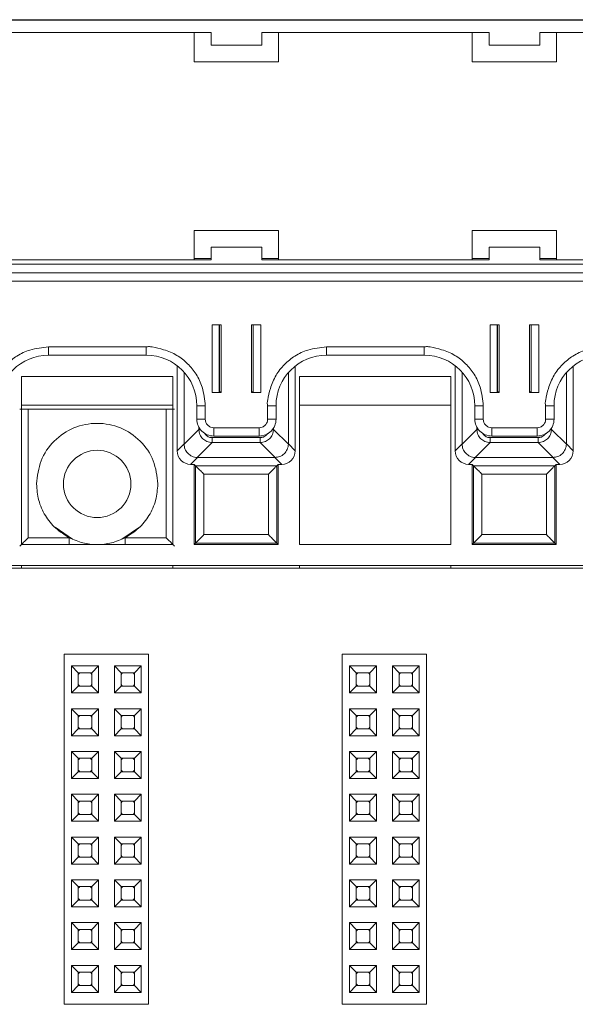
# Model space of a CAD drawing. Header units: millimetres. Extents: x -85 to 520, y 111 to 242.
# Tile 9 of 37: x 23 to 56, y 184 to 242. Entities that reach past the tile are written whole.
import ezdxf

# ---------------------------------------------------------------- set-up
doc = ezdxf.new("R2010")
doc.units = ezdxf.units.MM

msp = doc.modelspace()

# ---------------------------------------------------------------- linework, layer by layer
at = {"color": 7, "linetype": 'Continuous', "lineweight": 15}
for p, q in [((-29.289, 242.017), (135.011, 242.017)), ((27.611, 242.036), (12.111, 242.036)), ((27.611, 242.036), (28.611, 242.036)), ((44.111, 242.036), (28.611, 242.036)), ((44.111, 242.036), (45.111, 242.036)), ((60.611, 242.036), (45.111, 242.036)), ((21.361, 241.267), (34.861, 241.267)), ((33.861, 241.267), (33.861, 239.526)), ((34.861, 240.517), (34.861, 241.267)), ((37.861, 241.267), (51.361, 241.267)), ((37.861, 241.267), (37.861, 240.517)), ((38.861, 239.526), (38.861, 241.267)), ((50.361, 241.267), (50.361, 239.526)), ((51.361, 240.517), (51.361, 241.267)), ((54.361, 241.267), (67.861, 241.267)), ((54.361, 241.267), (54.361, 240.517)), ((55.361, 239.526), (55.361, 241.267)), ((37.861, 240.517), (34.861, 240.517)), ((54.361, 240.517), (51.361, 240.517)), ((33.861, 239.536), (38.861, 239.536)), ((33.861, 239.526), (38.861, 239.526)), ((50.361, 239.536), (55.361, 239.536)), ((50.361, 239.526), (55.361, 239.526)), ((38.861, 229.526), (33.861, 229.526)), ((33.861, 229.526), (33.861, 227.776)), ((38.861, 227.776), (38.861, 229.526)), ((55.361, 229.526), (50.361, 229.526)), ((50.361, 229.526), (50.361, 227.776)), ((55.361, 227.776), (55.361, 229.526)), ((37.861, 228.522), (34.861, 228.522)), ((34.861, 228.522), (34.861, 228.518)), ((34.861, 227.768), (34.861, 228.518)), ((34.861, 228.518), (37.861, 228.518)), ((37.861, 228.518), (37.861, 228.522)), ((37.861, 228.518), (37.861, 227.768)), ((54.361, 228.522), (51.361, 228.522)), ((51.361, 228.522), (51.361, 228.518)), ((51.361, 227.768), (51.361, 228.518)), ((51.361, 228.518), (54.361, 228.518)), ((54.361, 228.518), (54.361, 228.522)), ((54.361, 228.518), (54.361, 227.768)), ((-29.289, 227.518), (135.011, 227.518)), ((34.861, 227.768), (21.361, 227.768)), ((33.861, 227.776), (22.361, 227.776)), ((33.861, 227.848), (34.861, 227.848)), ((37.861, 227.848), (38.861, 227.848)), ((51.361, 227.768), (37.861, 227.768)), ((50.361, 227.776), (38.861, 227.776)), ((50.361, 227.848), (51.361, 227.848)), ((54.361, 227.848), (55.361, 227.848)), ((67.861, 227.768), (54.361, 227.768)), ((66.861, 227.776), (55.361, 227.776)), ((-29.289, 227.013), (135.011, 227.013)), ((135.011, 227.011), (-29.289, 227.011)), ((-29.289, 226.506), (135.011, 226.506)), ((35.461, 223.906), (34.911, 223.906)), ((34.911, 223.906), (34.911, 219.907)), ((35.332, 219.917), (35.332, 223.906)), ((35.461, 219.907), (35.461, 223.906)), ((37.261, 223.906), (37.261, 219.907)), ((37.811, 223.906), (37.261, 223.906)), ((37.361, 223.906), (37.361, 219.917)), ((37.811, 219.907), (37.811, 223.906)), ((51.961, 223.906), (51.411, 223.906)), ((51.411, 223.906), (51.411, 219.907)), ((51.832, 219.917), (51.832, 223.906)), ((51.961, 219.907), (51.961, 223.906)), ((53.761, 223.906), (53.761, 219.907)), ((54.311, 223.906), (53.761, 223.906)), ((53.861, 223.906), (53.861, 219.917)), ((54.311, 219.907), (54.311, 223.906)), ((31.011, 222.606), (25.211, 222.606)), ((25.211, 222.111), (25.211, 222.606)), ((31.011, 222.111), (31.011, 222.606)), ((47.511, 222.606), (41.711, 222.606)), ((41.711, 222.111), (41.711, 222.606)), ((47.511, 222.111), (47.511, 222.606)), ((25.211, 222.111), (31.011, 222.111)), ((41.711, 222.111), (47.511, 222.111)), ((32.842, 221.487), (32.842, 216.431)), ((33.251, 216.84), (33.251, 221.107)), ((39.442, 221.074), (39.442, 216.84)), ((39.851, 216.431), (39.851, 221.465)), ((49.342, 221.487), (49.342, 216.431)), ((49.751, 216.84), (49.751, 221.107)), ((55.942, 221.074), (55.942, 216.84)), ((56.351, 216.431), (56.351, 221.465)), ((23.596, 220.839), (23.596, 210.866)), ((32.596, 220.839), (23.596, 220.839)), ((32.596, 210.866), (32.596, 220.839)), ((40.096, 220.839), (40.096, 210.866)), ((49.096, 220.839), (40.096, 220.839)), ((49.096, 210.866), (49.096, 220.839)), ((34.911, 219.907), (35.461, 219.907)), ((35.332, 219.935), (35.361, 219.935)), ((35.461, 219.918), (35.332, 219.918)), ((37.361, 219.918), (37.261, 219.918)), ((37.261, 219.907), (37.811, 219.907)), ((51.411, 219.907), (51.961, 219.907)), ((51.832, 219.935), (51.861, 219.935)), ((51.961, 219.918), (51.832, 219.918)), ((53.861, 219.918), (53.761, 219.918)), ((53.761, 219.907), (54.311, 219.907)), ((23.596, 219.142), (32.596, 219.142)), ((23.999, 211.268), (23.999, 218.909)), ((23.999, 218.909), (32.194, 218.909)), ((32.194, 211.268), (32.194, 218.909)), ((34.011, 219.111), (34.011, 218.311)), ((34.511, 218.307), (34.511, 219.107)), ((38.211, 219.107), (38.211, 218.307)), ((38.711, 218.311), (38.711, 219.111)), ((40.096, 219.142), (49.096, 219.142)), ((50.511, 219.111), (50.511, 218.311)), ((51.011, 218.307), (51.011, 219.107)), ((54.711, 219.107), (54.711, 218.307)), ((55.211, 218.311), (55.211, 219.111)), ((34.132, 217.707), (33.251, 216.826)), ((37.711, 217.807), (35.011, 217.807)), ((35.011, 217.311), (35.011, 217.807)), ((37.711, 217.311), (37.711, 217.807)), ((39.442, 216.826), (38.561, 217.707)), ((50.632, 217.707), (49.751, 216.826)), ((54.211, 217.807), (51.511, 217.807)), ((51.511, 217.311), (51.511, 217.807)), ((54.211, 217.311), (54.211, 217.807)), ((55.942, 216.826), (55.061, 217.707)), ((34.918, 217.216), (37.774, 217.216)), ((34.918, 217.216), (34.918, 216.921)), ((35.011, 217.311), (37.711, 217.311)), ((37.774, 217.216), (37.774, 216.921)), ((51.418, 217.216), (54.274, 217.216)), ((51.418, 217.216), (51.418, 216.921)), ((51.511, 217.311), (54.211, 217.311)), ((54.274, 217.216), (54.274, 216.921)), ((32.842, 216.431), (33.251, 216.84)), ((33.251, 216.826), (33.251, 216.84)), ((34.037, 216.04), (34.918, 216.921)), ((34.918, 216.921), (37.774, 216.921)), ((37.774, 216.921), (38.656, 216.04)), ((39.442, 216.84), (39.442, 216.826)), ((39.442, 216.84), (39.851, 216.431)), ((49.342, 216.431), (49.751, 216.84)), ((49.751, 216.826), (49.751, 216.84)), ((50.537, 216.04), (51.418, 216.921)), ((51.418, 216.921), (54.274, 216.921)), ((54.274, 216.921), (55.156, 216.04)), ((55.942, 216.84), (55.942, 216.826)), ((55.942, 216.84), (56.351, 216.431)), ((34.051, 216.04), (33.642, 215.631)), ((34.051, 216.04), (34.037, 216.04)), ((38.642, 216.04), (34.051, 216.04)), ((38.656, 216.04), (38.642, 216.04)), ((38.642, 216.04), (39.051, 215.631)), ((50.551, 216.04), (50.142, 215.631)), ((50.551, 216.04), (50.537, 216.04)), ((55.142, 216.04), (50.551, 216.04)), ((55.156, 216.04), (55.142, 216.04)), ((55.142, 216.04), (55.551, 215.631)), ((33.642, 215.631), (33.846, 215.631)), ((33.846, 215.631), (33.935, 215.542)), ((33.846, 215.631), (33.846, 210.866)), ((33.935, 215.542), (38.757, 215.542)), ((33.935, 215.542), (33.935, 210.955)), ((38.757, 215.542), (38.846, 215.631)), ((38.757, 210.955), (38.757, 215.542)), ((38.846, 215.631), (39.051, 215.631)), ((38.846, 210.866), (38.846, 215.631)), ((50.142, 215.631), (50.346, 215.631)), ((50.346, 215.631), (50.435, 215.542)), ((50.346, 215.631), (50.346, 210.866)), ((50.435, 215.542), (55.257, 215.542)), ((50.435, 215.542), (50.435, 210.955)), ((55.257, 215.542), (55.346, 215.631)), ((55.257, 210.955), (55.257, 215.542)), ((55.346, 215.631), (55.551, 215.631)), ((55.346, 210.866), (55.346, 215.631)), ((38.257, 215.042), (34.435, 215.042)), ((34.435, 215.042), (34.435, 211.455)), ((38.257, 211.455), (38.257, 215.042)), ((54.757, 215.042), (50.935, 215.042)), ((50.935, 215.042), (50.935, 211.455)), ((54.757, 211.455), (54.757, 215.042)), ((25.593, 211.892), (26.634, 211.196)), ((29.559, 211.196), (30.6, 211.892)), ((26.443, 211.268), (23.999, 211.268)), ((32.194, 211.268), (29.75, 211.268)), ((34.435, 211.455), (38.257, 211.455)), ((50.935, 211.455), (54.757, 211.455)), ((23.596, 210.866), (32.596, 210.866)), ((33.846, 210.866), (33.935, 210.955)), ((33.846, 210.866), (38.846, 210.866)), ((33.935, 210.955), (38.757, 210.955)), ((38.846, 210.866), (38.757, 210.955)), ((40.096, 210.866), (49.096, 210.866)), ((50.346, 210.866), (50.435, 210.955)), ((50.346, 210.866), (55.346, 210.866)), ((50.435, 210.955), (55.257, 210.955)), ((55.346, 210.866), (55.257, 210.955)), ((484.628, 209.466), (-82.554, 209.466)), ((135.346, 209.616), (-29.654, 209.616)), ((23.596, 209.466), (23.596, 209.616)), ((32.596, 209.616), (32.596, 209.466)), ((40.096, 209.466), (40.096, 209.616)), ((49.096, 209.466), (49.096, 209.616)), ((26.146, 183.566), (26.146, 204.366)), ((26.146, 204.366), (31.146, 204.366)), ((31.146, 183.566), (31.146, 204.366)), ((42.646, 183.566), (42.646, 204.366)), ((42.646, 204.366), (47.646, 204.366)), ((47.646, 183.566), (47.646, 204.366)), ((26.576, 203.656), (28.176, 203.656)), ((26.576, 203.656), (26.976, 203.256)), ((26.576, 202.056), (26.576, 203.656)), ((27.776, 203.256), (28.176, 203.656)), ((28.176, 203.656), (28.176, 202.056)), ((29.116, 203.656), (30.716, 203.656)), ((29.116, 202.056), (29.116, 203.656)), ((29.116, 203.656), (29.516, 203.256)), ((30.316, 203.256), (30.716, 203.656)), ((30.716, 203.656), (30.716, 202.056)), ((43.076, 203.656), (44.676, 203.656)), ((43.076, 202.056), (43.076, 203.656)), ((43.076, 203.656), (43.476, 203.256)), ((44.276, 203.256), (44.676, 203.656)), ((44.676, 203.656), (44.676, 202.056)), ((45.616, 203.656), (47.216, 203.656)), ((45.616, 202.056), (45.616, 203.656)), ((45.616, 203.656), (46.016, 203.256)), ((46.816, 203.256), (47.216, 203.656)), ((47.216, 203.656), (47.216, 202.056)), ((26.976, 203.256), (27.776, 203.256)), ((26.976, 202.456), (26.976, 203.256)), ((27.776, 203.256), (27.776, 202.456)), ((29.516, 203.256), (30.316, 203.256)), ((29.516, 202.456), (29.516, 203.256)), ((30.316, 203.256), (30.316, 202.456)), ((43.476, 202.456), (43.476, 203.256)), ((43.476, 203.256), (44.276, 203.256)), ((44.276, 203.256), (44.276, 202.456)), ((46.016, 203.256), (46.816, 203.256)), ((46.016, 202.456), (46.016, 203.256)), ((46.816, 203.256), (46.816, 202.456)), ((26.576, 202.056), (26.976, 202.456)), ((27.776, 202.456), (26.976, 202.456)), ((28.176, 202.056), (27.776, 202.456)), ((29.116, 202.056), (29.516, 202.456)), ((30.316, 202.456), (29.516, 202.456)), ((30.716, 202.056), (30.316, 202.456)), ((43.076, 202.056), (43.476, 202.456)), ((44.276, 202.456), (43.476, 202.456)), ((44.676, 202.056), (44.276, 202.456)), ((45.616, 202.056), (46.016, 202.456)), ((46.816, 202.456), (46.016, 202.456)), ((47.216, 202.056), (46.816, 202.456)), ((28.176, 202.056), (26.576, 202.056)), ((30.716, 202.056), (29.116, 202.056)), ((44.676, 202.056), (43.076, 202.056)), ((47.216, 202.056), (45.616, 202.056)), ((26.576, 201.116), (28.176, 201.116)), ((26.576, 199.516), (26.576, 201.116)), ((26.576, 201.116), (26.976, 200.716)), ((26.976, 199.916), (26.976, 200.716)), ((26.976, 200.716), (27.776, 200.716)), ((27.776, 200.716), (28.176, 201.116)), ((27.776, 200.716), (27.776, 199.916)), ((28.176, 201.116), (28.176, 199.516)), ((29.116, 201.116), (30.716, 201.116)), ((29.116, 199.516), (29.116, 201.116)), ((29.116, 201.116), (29.516, 200.716)), ((29.516, 199.916), (29.516, 200.716)), ((29.516, 200.716), (30.316, 200.716)), ((30.316, 200.716), (30.716, 201.116)), ((30.316, 200.716), (30.316, 199.916)), ((30.716, 201.116), (30.716, 199.516)), ((43.076, 201.116), (44.676, 201.116)), ((43.076, 201.116), (43.476, 200.716)), ((43.076, 199.516), (43.076, 201.116)), ((43.476, 200.716), (44.276, 200.716)), ((43.476, 199.916), (43.476, 200.716)), ((44.276, 200.716), (44.676, 201.116)), ((44.276, 200.716), (44.276, 199.916)), ((44.676, 201.116), (44.676, 199.516)), ((45.616, 201.116), (47.216, 201.116)), ((45.616, 199.516), (45.616, 201.116)), ((45.616, 201.116), (46.016, 200.716)), ((46.016, 199.916), (46.016, 200.716)), ((46.016, 200.716), (46.816, 200.716)), ((46.816, 200.716), (47.216, 201.116)), ((46.816, 200.716), (46.816, 199.916)), ((47.216, 201.116), (47.216, 199.516)), ((26.576, 199.516), (26.976, 199.916)), ((28.176, 199.516), (26.576, 199.516)), ((27.776, 199.916), (26.976, 199.916)), ((28.176, 199.516), (27.776, 199.916)), ((29.116, 199.516), (29.516, 199.916)), ((30.716, 199.516), (29.116, 199.516)), ((30.316, 199.916), (29.516, 199.916)), ((30.716, 199.516), (30.316, 199.916)), ((43.076, 199.516), (43.476, 199.916)), ((44.676, 199.516), (43.076, 199.516)), ((44.276, 199.916), (43.476, 199.916)), ((44.676, 199.516), (44.276, 199.916)), ((45.616, 199.516), (46.016, 199.916)), ((47.216, 199.516), (45.616, 199.516)), ((46.816, 199.916), (46.016, 199.916)), ((47.216, 199.516), (46.816, 199.916)), ((26.576, 198.576), (28.176, 198.576)), ((26.576, 196.976), (26.576, 198.576)), ((26.576, 198.576), (26.976, 198.176)), ((27.776, 198.176), (28.176, 198.576)), ((28.176, 198.576), (28.176, 196.976)), ((29.116, 198.576), (30.716, 198.576)), ((29.116, 196.976), (29.116, 198.576)), ((29.116, 198.576), (29.516, 198.176)), ((30.316, 198.176), (30.716, 198.576)), ((30.716, 198.576), (30.716, 196.976)), ((43.076, 196.976), (43.076, 198.576)), ((43.076, 198.576), (43.476, 198.176)), ((43.076, 198.576), (44.676, 198.576)), ((44.276, 198.176), (44.676, 198.576)), ((44.676, 198.576), (44.676, 196.976)), ((45.616, 198.576), (47.216, 198.576)), ((45.616, 196.976), (45.616, 198.576)), ((45.616, 198.576), (46.016, 198.176)), ((46.816, 198.176), (47.216, 198.576)), ((47.216, 198.576), (47.216, 196.976)), ((26.976, 197.376), (26.976, 198.176)), ((26.976, 198.176), (27.776, 198.176)), ((27.776, 198.176), (27.776, 197.376)), ((29.516, 198.176), (30.316, 198.176)), ((29.516, 197.376), (29.516, 198.176)), ((30.316, 198.176), (30.316, 197.376)), ((43.476, 197.376), (43.476, 198.176)), ((43.476, 198.176), (44.276, 198.176)), ((44.276, 198.176), (44.276, 197.376)), ((46.016, 197.376), (46.016, 198.176)), ((46.016, 198.176), (46.816, 198.176)), ((46.816, 198.176), (46.816, 197.376)), ((26.576, 196.976), (26.976, 197.376)), ((27.776, 197.376), (26.976, 197.376)), ((28.176, 196.976), (27.776, 197.376)), ((29.116, 196.976), (29.516, 197.376)), ((30.316, 197.376), (29.516, 197.376)), ((30.716, 196.976), (30.316, 197.376)), ((43.076, 196.976), (43.476, 197.376)), ((44.276, 197.376), (43.476, 197.376)), ((44.676, 196.976), (44.276, 197.376)), ((45.616, 196.976), (46.016, 197.376)), ((46.816, 197.376), (46.016, 197.376)), ((47.216, 196.976), (46.816, 197.376)), ((28.176, 196.976), (26.576, 196.976)), ((30.716, 196.976), (29.116, 196.976)), ((44.676, 196.976), (43.076, 196.976)), ((47.216, 196.976), (45.616, 196.976)), ((26.576, 196.036), (28.176, 196.036)), ((26.576, 194.436), (26.576, 196.036)), ((26.576, 196.036), (26.976, 195.636)), ((27.776, 195.636), (28.176, 196.036)), ((28.176, 196.036), (28.176, 194.436)), ((29.116, 196.036), (30.716, 196.036)), ((29.116, 194.436), (29.116, 196.036)), ((29.116, 196.036), (29.516, 195.636)), ((30.316, 195.636), (30.716, 196.036)), ((30.716, 196.036), (30.716, 194.436)), ((43.076, 194.436), (43.076, 196.036)), ((43.076, 196.036), (43.476, 195.636)), ((43.076, 196.036), (44.676, 196.036)), ((44.276, 195.636), (44.676, 196.036)), ((44.676, 196.036), (44.676, 194.436)), ((45.616, 196.036), (47.216, 196.036)), ((45.616, 194.436), (45.616, 196.036)), ((45.616, 196.036), (46.016, 195.636)), ((46.816, 195.636), (47.216, 196.036)), ((47.216, 196.036), (47.216, 194.436)), ((26.976, 195.636), (27.776, 195.636)), ((26.976, 194.836), (26.976, 195.636)), ((27.776, 195.636), (27.776, 194.836)), ((29.516, 195.636), (30.316, 195.636)), ((29.516, 194.836), (29.516, 195.636)), ((30.316, 195.636), (30.316, 194.836)), ((43.476, 194.836), (43.476, 195.636)), ((43.476, 195.636), (44.276, 195.636)), ((44.276, 195.636), (44.276, 194.836)), ((46.016, 195.636), (46.816, 195.636)), ((46.016, 194.836), (46.016, 195.636)), ((46.816, 195.636), (46.816, 194.836)), ((26.576, 194.436), (26.976, 194.836)), ((27.776, 194.836), (26.976, 194.836)), ((28.176, 194.436), (27.776, 194.836)), ((29.116, 194.436), (29.516, 194.836)), ((30.316, 194.836), (29.516, 194.836)), ((30.716, 194.436), (30.316, 194.836)), ((43.076, 194.436), (43.476, 194.836)), ((44.276, 194.836), (43.476, 194.836)), ((44.676, 194.436), (44.276, 194.836)), ((45.616, 194.436), (46.016, 194.836)), ((46.816, 194.836), (46.016, 194.836)), ((47.216, 194.436), (46.816, 194.836)), ((28.176, 194.436), (26.576, 194.436)), ((30.716, 194.436), (29.116, 194.436)), ((44.676, 194.436), (43.076, 194.436)), ((47.216, 194.436), (45.616, 194.436)), ((26.576, 193.496), (28.176, 193.496)), ((26.576, 191.896), (26.576, 193.496)), ((26.576, 193.496), (26.976, 193.096)), ((26.976, 192.296), (26.976, 193.096)), ((26.976, 193.096), (27.776, 193.096)), ((27.776, 193.096), (28.176, 193.496)), ((27.776, 193.096), (27.776, 192.296)), ((28.176, 193.496), (28.176, 191.896)), ((29.116, 191.896), (29.116, 193.496)), ((29.116, 193.496), (29.516, 193.096)), ((29.116, 193.496), (30.716, 193.496)), ((29.516, 192.296), (29.516, 193.096)), ((29.516, 193.096), (30.316, 193.096)), ((30.316, 193.096), (30.716, 193.496)), ((30.316, 193.096), (30.316, 192.296)), ((30.716, 193.496), (30.716, 191.896)), ((43.076, 193.496), (44.676, 193.496)), ((43.076, 191.896), (43.076, 193.496)), ((43.076, 193.496), (43.476, 193.096)), ((43.476, 192.296), (43.476, 193.096)), ((43.476, 193.096), (44.276, 193.096)), ((44.276, 193.096), (44.676, 193.496)), ((44.276, 193.096), (44.276, 192.296)), ((44.676, 193.496), (44.676, 191.896)), ((45.616, 191.896), (45.616, 193.496)), ((45.616, 193.496), (46.016, 193.096)), ((45.616, 193.496), (47.216, 193.496)), ((46.016, 192.296), (46.016, 193.096)), ((46.016, 193.096), (46.816, 193.096)), ((46.816, 193.096), (47.216, 193.496)), ((46.816, 193.096), (46.816, 192.296)), ((47.216, 193.496), (47.216, 191.896)), ((26.576, 191.896), (26.976, 192.296)), ((28.176, 191.896), (26.576, 191.896)), ((27.776, 192.296), (26.976, 192.296)), ((28.176, 191.896), (27.776, 192.296)), ((29.116, 191.896), (29.516, 192.296)), ((30.716, 191.896), (29.116, 191.896)), ((30.316, 192.296), (29.516, 192.296)), ((30.716, 191.896), (30.316, 192.296)), ((43.076, 191.896), (43.476, 192.296)), ((44.676, 191.896), (43.076, 191.896)), ((44.276, 192.296), (43.476, 192.296)), ((44.676, 191.896), (44.276, 192.296)), ((45.616, 191.896), (46.016, 192.296)), ((47.216, 191.896), (45.616, 191.896)), ((46.816, 192.296), (46.016, 192.296)), ((47.216, 191.896), (46.816, 192.296)), ((26.576, 190.956), (28.176, 190.956)), ((26.576, 189.356), (26.576, 190.956)), ((26.576, 190.956), (26.976, 190.556)), ((27.776, 190.556), (28.176, 190.956)), ((28.176, 190.956), (28.176, 189.356)), ((29.116, 190.956), (30.716, 190.956)), ((29.116, 189.356), (29.116, 190.956)), ((29.116, 190.956), (29.516, 190.556)), ((30.316, 190.556), (30.716, 190.956)), ((30.716, 190.956), (30.716, 189.356)), ((43.076, 190.956), (44.676, 190.956)), ((43.076, 189.356), (43.076, 190.956)), ((43.076, 190.956), (43.476, 190.556)), ((44.276, 190.556), (44.676, 190.956)), ((44.676, 190.956), (44.676, 189.356)), ((45.616, 190.956), (47.216, 190.956)), ((45.616, 189.356), (45.616, 190.956)), ((45.616, 190.956), (46.016, 190.556)), ((46.816, 190.556), (47.216, 190.956)), ((47.216, 190.956), (47.216, 189.356)), ((26.976, 190.556), (27.776, 190.556)), ((26.976, 189.756), (26.976, 190.556)), ((27.776, 190.556), (27.776, 189.756)), ((29.516, 189.756), (29.516, 190.556)), ((29.516, 190.556), (30.316, 190.556)), ((30.316, 190.556), (30.316, 189.756)), ((43.476, 189.756), (43.476, 190.556)), ((43.476, 190.556), (44.276, 190.556)), ((44.276, 190.556), (44.276, 189.756)), ((46.016, 190.556), (46.816, 190.556)), ((46.016, 189.756), (46.016, 190.556)), ((46.816, 190.556), (46.816, 189.756)), ((26.576, 189.356), (26.976, 189.756)), ((27.776, 189.756), (26.976, 189.756)), ((28.176, 189.356), (27.776, 189.756)), ((29.116, 189.356), (29.516, 189.756)), ((30.316, 189.756), (29.516, 189.756)), ((30.716, 189.356), (30.316, 189.756)), ((43.076, 189.356), (43.476, 189.756)), ((44.276, 189.756), (43.476, 189.756)), ((44.676, 189.356), (44.276, 189.756)), ((45.616, 189.356), (46.016, 189.756)), ((46.816, 189.756), (46.016, 189.756)), ((47.216, 189.356), (46.816, 189.756)), ((28.176, 189.356), (26.576, 189.356)), ((30.716, 189.356), (29.116, 189.356)), ((44.676, 189.356), (43.076, 189.356)), ((47.216, 189.356), (45.616, 189.356)), ((26.576, 188.416), (28.176, 188.416)), ((26.576, 188.416), (26.976, 188.016)), ((26.576, 186.816), (26.576, 188.416)), ((27.776, 188.016), (28.176, 188.416)), ((28.176, 188.416), (28.176, 186.816)), ((29.116, 188.416), (30.716, 188.416)), ((29.116, 188.416), (29.516, 188.016)), ((29.116, 186.816), (29.116, 188.416)), ((30.316, 188.016), (30.716, 188.416)), ((30.716, 188.416), (30.716, 186.816)), ((43.076, 188.416), (44.676, 188.416)), ((43.076, 186.816), (43.076, 188.416)), ((43.076, 188.416), (43.476, 188.016)), ((44.276, 188.016), (44.676, 188.416)), ((44.676, 188.416), (44.676, 186.816)), ((45.616, 188.416), (47.216, 188.416)), ((45.616, 186.816), (45.616, 188.416)), ((45.616, 188.416), (46.016, 188.016)), ((46.816, 188.016), (47.216, 188.416)), ((47.216, 188.416), (47.216, 186.816)), ((26.976, 188.016), (27.776, 188.016)), ((26.976, 187.216), (26.976, 188.016)), ((27.776, 188.016), (27.776, 187.216)), ((29.516, 188.016), (30.316, 188.016)), ((29.516, 187.216), (29.516, 188.016)), ((30.316, 188.016), (30.316, 187.216)), ((43.476, 187.216), (43.476, 188.016)), ((43.476, 188.016), (44.276, 188.016)), ((44.276, 188.016), (44.276, 187.216)), ((46.016, 187.216), (46.016, 188.016)), ((46.016, 188.016), (46.816, 188.016)), ((46.816, 188.016), (46.816, 187.216)), ((26.576, 186.816), (26.976, 187.216)), ((27.776, 187.216), (26.976, 187.216)), ((28.176, 186.816), (27.776, 187.216)), ((29.116, 186.816), (29.516, 187.216)), ((30.316, 187.216), (29.516, 187.216)), ((30.716, 186.816), (30.316, 187.216)), ((43.076, 186.816), (43.476, 187.216)), ((44.276, 187.216), (43.476, 187.216)), ((44.676, 186.816), (44.276, 187.216)), ((45.616, 186.816), (46.016, 187.216)), ((46.816, 187.216), (46.016, 187.216)), ((47.216, 186.816), (46.816, 187.216)), ((28.176, 186.816), (26.576, 186.816)), ((30.716, 186.816), (29.116, 186.816)), ((44.676, 186.816), (43.076, 186.816)), ((47.216, 186.816), (45.616, 186.816)), ((26.576, 185.876), (28.176, 185.876)), ((26.576, 184.276), (26.576, 185.876)), ((26.576, 185.876), (26.976, 185.476)), ((26.976, 184.676), (26.976, 185.476)), ((26.976, 185.476), (27.776, 185.476)), ((27.776, 185.476), (28.176, 185.876)), ((27.776, 185.476), (27.776, 184.676)), ((28.176, 185.876), (28.176, 184.276)), ((29.116, 185.876), (30.716, 185.876)), ((29.116, 184.276), (29.116, 185.876)), ((29.116, 185.876), (29.516, 185.476)), ((29.516, 184.676), (29.516, 185.476)), ((29.516, 185.476), (30.316, 185.476)), ((30.316, 185.476), (30.716, 185.876)), ((30.316, 185.476), (30.316, 184.676)), ((30.716, 185.876), (30.716, 184.276)), ((43.076, 185.876), (44.676, 185.876)), ((43.076, 184.276), (43.076, 185.876)), ((43.076, 185.876), (43.476, 185.476)), ((43.476, 184.676), (43.476, 185.476)), ((43.476, 185.476), (44.276, 185.476)), ((44.276, 185.476), (44.676, 185.876)), ((44.276, 185.476), (44.276, 184.676)), ((44.676, 185.876), (44.676, 184.276)), ((45.616, 185.876), (47.216, 185.876)), ((45.616, 185.876), (46.016, 185.476)), ((45.616, 184.276), (45.616, 185.876)), ((46.016, 185.476), (46.816, 185.476)), ((46.016, 184.676), (46.016, 185.476)), ((46.816, 185.476), (47.216, 185.876)), ((46.816, 185.476), (46.816, 184.676)), ((47.216, 185.876), (47.216, 184.276)), ((26.576, 184.276), (26.976, 184.676)), ((28.176, 184.276), (26.576, 184.276)), ((27.776, 184.676), (26.976, 184.676)), ((28.176, 184.276), (27.776, 184.676)), ((29.116, 184.276), (29.516, 184.676)), ((30.716, 184.276), (29.116, 184.276)), ((30.316, 184.676), (29.516, 184.676)), ((30.716, 184.276), (30.316, 184.676)), ((43.076, 184.276), (43.476, 184.676)), ((44.676, 184.276), (43.076, 184.276)), ((44.276, 184.676), (43.476, 184.676)), ((44.676, 184.276), (44.276, 184.676)), ((45.616, 184.276), (46.016, 184.676)), ((47.216, 184.276), (45.616, 184.276)), ((46.816, 184.676), (46.016, 184.676)), ((47.216, 184.276), (46.816, 184.676)), ((26.146, 183.566), (31.146, 183.566)), ((42.646, 183.566), (47.646, 183.566))]:
    msp.add_line(p, q, dxfattribs=at)
at = {"color": 8, "linetype": 'Continuous', "lineweight": 15}
for p, q in [((35.361, 219.935), (35.361, 223.906)), ((51.861, 219.935), (51.861, 223.906)), ((34.132, 217.834), (34.132, 217.707)), ((34.132, 217.707), (34.213, 217.707)), ((38.508, 217.707), (38.561, 217.707)), ((38.561, 217.707), (38.561, 217.785)), ((50.632, 217.834), (50.632, 217.707)), ((50.632, 217.707), (50.713, 217.707)), ((55.008, 217.707), (55.061, 217.707)), ((55.061, 217.707), (55.061, 217.785)), ((26.443, 210.866), (26.443, 211.268)), ((29.75, 210.866), (29.75, 211.268))]:
    msp.add_line(p, q, dxfattribs=at)
at = {"color": 7, "linetype": 'Continuous', "lineweight": 15, "flags": 128}
for points in [[(26.976, 203.156), (27.023, 203.209), (27.076, 203.256)], [(27.676, 203.256), (27.73, 203.209), (27.776, 203.156)], [(29.516, 203.156), (29.563, 203.209), (29.616, 203.256)], [(30.216, 203.256), (30.27, 203.209), (30.316, 203.156)], [(43.476, 203.156), (43.523, 203.209), (43.576, 203.256)], [(44.176, 203.256), (44.23, 203.209), (44.276, 203.156)], [(46.016, 203.156), (46.063, 203.209), (46.116, 203.256)], [(46.716, 203.256), (46.77, 203.209), (46.816, 203.156)], [(27.076, 202.456), (27.023, 202.502), (26.976, 202.556)], [(27.776, 202.556), (27.73, 202.502), (27.676, 202.456)], [(29.616, 202.456), (29.563, 202.502), (29.516, 202.556)], [(30.316, 202.556), (30.27, 202.502), (30.216, 202.456)], [(43.576, 202.456), (43.523, 202.502), (43.476, 202.556)], [(44.276, 202.556), (44.23, 202.502), (44.176, 202.456)], [(46.116, 202.456), (46.063, 202.502), (46.016, 202.556)], [(46.816, 202.556), (46.77, 202.502), (46.716, 202.456)], [(26.976, 200.616), (27.023, 200.669), (27.076, 200.716)], [(27.676, 200.716), (27.73, 200.669), (27.776, 200.616)], [(29.516, 200.616), (29.563, 200.669), (29.616, 200.716)], [(30.216, 200.716), (30.27, 200.669), (30.316, 200.616)], [(43.476, 200.616), (43.523, 200.669), (43.576, 200.716)], [(44.176, 200.716), (44.23, 200.669), (44.276, 200.616)], [(46.016, 200.616), (46.063, 200.669), (46.116, 200.716)], [(46.716, 200.716), (46.77, 200.669), (46.816, 200.616)], [(27.076, 199.916), (27.023, 199.962), (26.976, 200.016)], [(27.776, 200.016), (27.73, 199.962), (27.676, 199.916)], [(29.616, 199.916), (29.563, 199.962), (29.516, 200.016)], [(30.316, 200.016), (30.27, 199.962), (30.216, 199.916)], [(43.576, 199.916), (43.523, 199.962), (43.476, 200.016)], [(44.276, 200.016), (44.23, 199.962), (44.176, 199.916)], [(46.116, 199.916), (46.063, 199.962), (46.016, 200.016)], [(46.816, 200.016), (46.77, 199.962), (46.716, 199.916)], [(26.976, 198.076), (27.023, 198.129), (27.076, 198.176)], [(27.676, 198.176), (27.73, 198.129), (27.776, 198.076)], [(29.516, 198.076), (29.563, 198.129), (29.616, 198.176)], [(30.216, 198.176), (30.27, 198.129), (30.316, 198.076)], [(43.476, 198.076), (43.523, 198.129), (43.576, 198.176)], [(44.176, 198.176), (44.23, 198.129), (44.276, 198.076)], [(46.016, 198.076), (46.063, 198.129), (46.116, 198.176)], [(46.716, 198.176), (46.77, 198.129), (46.816, 198.076)], [(27.076, 197.376), (27.023, 197.422), (26.976, 197.476)], [(27.776, 197.476), (27.73, 197.422), (27.676, 197.376)], [(29.616, 197.376), (29.563, 197.422), (29.516, 197.476)], [(30.316, 197.476), (30.27, 197.422), (30.216, 197.376)], [(43.576, 197.376), (43.523, 197.422), (43.476, 197.476)], [(44.276, 197.476), (44.23, 197.422), (44.176, 197.376)], [(46.116, 197.376), (46.063, 197.422), (46.016, 197.476)], [(46.816, 197.476), (46.77, 197.422), (46.716, 197.376)], [(26.976, 195.536), (27.023, 195.589), (27.076, 195.636)], [(27.676, 195.636), (27.73, 195.589), (27.776, 195.536)], [(29.516, 195.536), (29.563, 195.589), (29.616, 195.636)], [(30.216, 195.636), (30.27, 195.589), (30.316, 195.536)], [(43.476, 195.536), (43.523, 195.589), (43.576, 195.636)], [(44.176, 195.636), (44.23, 195.589), (44.276, 195.536)], [(46.016, 195.536), (46.063, 195.589), (46.116, 195.636)], [(46.716, 195.636), (46.77, 195.589), (46.816, 195.536)], [(27.076, 194.836), (27.023, 194.882), (26.976, 194.936)], [(27.776, 194.936), (27.73, 194.882), (27.676, 194.836)], [(29.616, 194.836), (29.563, 194.882), (29.516, 194.936)], [(30.316, 194.936), (30.27, 194.882), (30.216, 194.836)], [(43.576, 194.836), (43.523, 194.882), (43.476, 194.936)], [(44.276, 194.936), (44.23, 194.882), (44.176, 194.836)], [(46.116, 194.836), (46.063, 194.882), (46.016, 194.936)], [(46.816, 194.936), (46.77, 194.882), (46.716, 194.836)], [(26.976, 192.996), (27.023, 193.049), (27.076, 193.096)], [(27.676, 193.096), (27.73, 193.049), (27.776, 192.996)], [(29.516, 192.996), (29.563, 193.049), (29.616, 193.096)], [(30.216, 193.096), (30.27, 193.049), (30.316, 192.996)], [(43.476, 192.996), (43.523, 193.049), (43.576, 193.096)], [(44.176, 193.096), (44.23, 193.049), (44.276, 192.996)], [(46.016, 192.996), (46.063, 193.049), (46.116, 193.096)], [(46.716, 193.096), (46.77, 193.049), (46.816, 192.996)], [(27.076, 192.296), (27.023, 192.342), (26.976, 192.396)], [(27.776, 192.396), (27.73, 192.342), (27.676, 192.296)], [(29.616, 192.296), (29.563, 192.342), (29.516, 192.396)], [(30.316, 192.396), (30.27, 192.342), (30.216, 192.296)], [(43.576, 192.296), (43.523, 192.342), (43.476, 192.396)], [(44.276, 192.396), (44.23, 192.342), (44.176, 192.296)], [(46.116, 192.296), (46.063, 192.342), (46.016, 192.396)], [(46.816, 192.396), (46.77, 192.342), (46.716, 192.296)], [(26.976, 190.456), (27.023, 190.509), (27.076, 190.556)], [(27.676, 190.556), (27.73, 190.509), (27.776, 190.456)], [(29.516, 190.456), (29.563, 190.509), (29.616, 190.556)], [(30.216, 190.556), (30.27, 190.509), (30.316, 190.456)], [(43.476, 190.456), (43.523, 190.509), (43.576, 190.556)], [(44.176, 190.556), (44.23, 190.509), (44.276, 190.456)], [(46.016, 190.456), (46.063, 190.509), (46.116, 190.556)], [(46.716, 190.556), (46.77, 190.509), (46.816, 190.456)], [(27.076, 189.756), (27.023, 189.802), (26.976, 189.856)], [(27.776, 189.856), (27.73, 189.802), (27.676, 189.756)], [(29.616, 189.756), (29.563, 189.802), (29.516, 189.856)], [(30.316, 189.856), (30.27, 189.802), (30.216, 189.756)], [(43.576, 189.756), (43.523, 189.802), (43.476, 189.856)], [(44.276, 189.856), (44.23, 189.802), (44.176, 189.756)], [(46.116, 189.756), (46.063, 189.802), (46.016, 189.856)], [(46.816, 189.856), (46.77, 189.802), (46.716, 189.756)], [(26.976, 187.916), (27.023, 187.969), (27.076, 188.016)], [(27.676, 188.016), (27.73, 187.969), (27.776, 187.916)], [(29.516, 187.916), (29.563, 187.969), (29.616, 188.016)], [(30.216, 188.016), (30.27, 187.969), (30.316, 187.916)], [(43.476, 187.916), (43.523, 187.969), (43.576, 188.016)], [(44.176, 188.016), (44.23, 187.969), (44.276, 187.916)], [(46.016, 187.916), (46.063, 187.969), (46.116, 188.016)], [(46.716, 188.016), (46.77, 187.969), (46.816, 187.916)], [(27.076, 187.216), (27.023, 187.262), (26.976, 187.316)], [(27.776, 187.316), (27.73, 187.262), (27.676, 187.216)], [(29.616, 187.216), (29.563, 187.262), (29.516, 187.316)], [(30.316, 187.316), (30.27, 187.262), (30.216, 187.216)], [(43.576, 187.216), (43.523, 187.262), (43.476, 187.316)], [(44.276, 187.316), (44.23, 187.262), (44.176, 187.216)], [(46.116, 187.216), (46.063, 187.262), (46.016, 187.316)], [(46.816, 187.316), (46.77, 187.262), (46.716, 187.216)], [(26.976, 185.376), (27.023, 185.429), (27.076, 185.476)], [(27.676, 185.476), (27.73, 185.429), (27.776, 185.376)], [(29.516, 185.376), (29.563, 185.429), (29.616, 185.476)], [(30.216, 185.476), (30.27, 185.429), (30.316, 185.376)], [(43.476, 185.376), (43.523, 185.429), (43.576, 185.476)], [(44.176, 185.476), (44.23, 185.429), (44.276, 185.376)], [(46.016, 185.376), (46.063, 185.429), (46.116, 185.476)], [(46.716, 185.476), (46.77, 185.429), (46.816, 185.376)], [(27.076, 184.676), (27.023, 184.722), (26.976, 184.776)], [(27.776, 184.776), (27.73, 184.722), (27.676, 184.676)], [(29.616, 184.676), (29.563, 184.722), (29.516, 184.776)], [(30.316, 184.776), (30.27, 184.722), (30.216, 184.676)], [(43.576, 184.676), (43.523, 184.722), (43.476, 184.776)], [(44.276, 184.776), (44.23, 184.722), (44.176, 184.676)], [(46.116, 184.676), (46.063, 184.722), (46.016, 184.776)], [(46.816, 184.776), (46.77, 184.722), (46.716, 184.676)]]:
    msp.add_lwpolyline(points, dxfattribs=at)
at = {"color": 7, "linetype": 'Continuous', "lineweight": 15}
msp.add_circle((28.096, 214.466), 2, dxfattribs=at)
for centre, radius, start, end in [((25.211, 219.111), 3, 89.99886, 179.99886), ((31.011, 219.111), 3, 0.00128, 90.001), ((41.711, 219.111), 3, 89.9988, 179.99878), ((47.511, 219.111), 3, 0.00142, 90.001), ((58.211, 219.111), 3, 89.999, 179.99858), ((35.386, 217.07), 2.865, 88.50057, 90.50056), ((37.336, 217.07), 2.865, 89.49944, 91.49943), ((51.886, 217.07), 2.865, 88.50057, 90.50056), ((53.836, 217.07), 2.865, 89.49944, 91.49943), ((34.385, 233.378), 14.272, 268.496, 270.50341), ((38.336, 233.378), 14.272, 269.49659, 271.504), ((50.885, 233.378), 14.272, 268.49598, 270.50341), ((54.836, 233.378), 14.272, 269.49659, 271.50402), ((34.385, 232.619), 14.313, 268.49971, 270.50141), ((35.011, 218.311), 1, 180.00114, 270.00142), ((37.711, 218.311), 1, 269.99858, 359.99886), ((38.336, 232.619), 14.313, 269.49859, 271.50029), ((50.885, 232.619), 14.313, 268.49969, 270.50141), ((51.511, 218.311), 1, 180.00029, 270.00227), ((54.211, 218.311), 1, 269.99773, 359.99971), ((54.836, 232.619), 14.313, 269.49859, 271.50031)]:
    msp.add_arc(centre, radius, start, end, dxfattribs=at)
for centre, major_axis in [((33.642, 216.431), (-0.566, -0.566)), ((39.051, 216.431), (0.566, -0.566)), ((50.142, 216.431), (-0.566, -0.566)), ((55.551, 216.431), (0.566, -0.566))]:
    msp.add_ellipse(centre, major_axis=major_axis, ratio=0.999924, start_param=5.497825, end_param=7.068545, dxfattribs=at)
for points, knots in [([(25.211, 222.606), (24.836, 222.567), (24.179, 222.497), (23.325, 222.101), (22.691, 221.574), (22.169, 220.93), (21.876, 220.19), (21.741, 219.62), (21.684, 219.27), (21.703, 219.153), (21.711, 219.107)], [0, 0, 0, 0, 0.204545, 0.359433, 0.506038, 0.652602, 0.808024, 0.93566, 0.974208, 1, 1, 1, 1]), ([(34.511, 219.107), (34.471, 219.481), (34.402, 220.139), (34.005, 220.992), (33.478, 221.626), (32.834, 222.148), (32.094, 222.441), (31.524, 222.576), (31.174, 222.633), (31.057, 222.614), (31.011, 222.606)], [0, 0, 0, 0, 0.204545, 0.359433, 0.506038, 0.652603, 0.808025, 0.935661, 0.974208, 1, 1, 1, 1]), ([(41.711, 222.606), (41.336, 222.567), (40.679, 222.497), (39.825, 222.101), (39.191, 221.574), (38.669, 220.93), (38.376, 220.19), (38.241, 219.62), (38.184, 219.27), (38.203, 219.153), (38.211, 219.107)], [0, 0, 0, 0, 0.2045465, 0.3594329, 0.5060378, 0.6526026, 0.8080247, 0.9356599, 0.9742082, 1, 1, 1, 1]), ([(51.011, 219.107), (50.971, 219.481), (50.902, 220.139), (50.505, 220.992), (49.978, 221.626), (49.334, 222.148), (48.594, 222.441), (48.024, 222.576), (47.674, 222.633), (47.557, 222.614), (47.511, 222.606)], [0, 0, 0, 0, 0.204545, 0.359432, 0.506037, 0.652603, 0.808023, 0.935659, 0.974206, 1, 1, 1, 1]), ([(58.211, 222.606), (57.836, 222.567), (57.179, 222.497), (56.325, 222.101), (55.691, 221.574), (55.169, 220.93), (54.876, 220.19), (54.741, 219.62), (54.684, 219.27), (54.703, 219.153), (54.711, 219.107)], [0, 0, 0, 0, 0.2045467, 0.359432, 0.506037, 0.6526028, 0.8080245, 0.9356598, 0.9742082, 1, 1, 1, 1]), ([(23.499, 218.914), (23.502, 218.913), (23.507, 218.912), (23.55, 218.912), (23.61, 218.911), (23.704, 218.91), (23.835, 218.909), (23.947, 218.909), (23.999, 218.909)], [0, 0, 0, 0, 0.156493, 0.304055, 0.442682, 0.572368, 0.803912, 1, 1, 1, 1]), ([(32.194, 218.909), (32.246, 218.909), (32.359, 218.909), (32.491, 218.91), (32.584, 218.911), (32.644, 218.912), (32.686, 218.912), (32.691, 218.913), (32.694, 218.914)], [0, 0, 0, 0, 0.1986511, 0.431051, 0.5605266, 0.6985107, 0.8450042, 1, 1, 1, 1]), ([(35.011, 217.807), (34.948, 217.813), (34.851, 217.824), (34.734, 217.886), (34.655, 217.95), (34.59, 218.03), (34.528, 218.147), (34.517, 218.244), (34.511, 218.307)], [0, 0, 0, 0, 0.239445, 0.369381, 0.5, 0.629934, 0.760556, 1, 1, 1, 1]), ([(38.211, 218.307), (38.204, 218.244), (38.194, 218.147), (38.131, 218.03), (38.067, 217.951), (37.987, 217.886), (37.871, 217.824), (37.774, 217.813), (37.711, 217.807)], [0, 0, 0, 0, 0.239447, 0.369379, 0.499999, 0.629934, 0.760554, 1, 1, 1, 1]), ([(51.511, 217.807), (51.448, 217.813), (51.351, 217.824), (51.234, 217.886), (51.155, 217.95), (51.09, 218.03), (51.028, 218.147), (51.017, 218.244), (51.011, 218.307)], [0, 0, 0, 0, 0.239454, 0.369381, 0.499999, 0.629933, 0.760555, 1, 1, 1, 1]), ([(54.711, 218.307), (54.704, 218.244), (54.694, 218.147), (54.631, 218.03), (54.567, 217.951), (54.487, 217.886), (54.371, 217.824), (54.274, 217.813), (54.211, 217.807)], [0, 0, 0, 0, 0.239446, 0.369376, 0.500001, 0.629936, 0.760546, 1, 1, 1, 1]), ([(31.696, 214.466), (31.642, 214.937), (31.534, 215.879), (30.702, 217.077), (29.512, 217.878), (28.096, 218.159), (26.681, 217.878), (25.491, 217.077), (24.659, 215.879), (24.551, 214.937), (24.496, 214.466)], [0, 0, 0, 0, 0.125, 0.25, 0.375, 0.5, 0.625, 0.75, 0.875, 1, 1, 1, 1]), ([(34.918, 216.921), (34.813, 216.934), (34.608, 216.96), (34.352, 217.142), (34.171, 217.397), (34.145, 217.602), (34.132, 217.707)], [0, 0, 0, 0, 0.256879, 0.500002, 0.743105, 1, 1, 1, 1]), ([(38.561, 217.707), (38.548, 217.602), (38.522, 217.397), (38.34, 217.142), (38.085, 216.96), (37.88, 216.934), (37.774, 216.921)], [0, 0, 0, 0, 0.2568758, 0.4999997, 0.7431018, 1, 1, 1, 1]), ([(51.418, 216.921), (51.313, 216.934), (51.108, 216.96), (50.852, 217.142), (50.671, 217.397), (50.645, 217.602), (50.632, 217.707)], [0, 0, 0, 0, 0.25688, 0.499999, 0.743103, 1, 1, 1, 1]), ([(55.061, 217.707), (55.048, 217.602), (55.022, 217.397), (54.84, 217.142), (54.585, 216.96), (54.38, 216.934), (54.274, 216.921)], [0, 0, 0, 0, 0.256874, 0.499997, 0.743097, 1, 1, 1, 1]), ([(34.037, 216.04), (33.982, 216.044), (33.874, 216.052), (33.674, 216.122), (33.457, 216.275), (33.286, 216.536), (33.262, 216.733), (33.251, 216.826)], [0, 0, 0, 0, 0.134639, 0.265597, 0.515519, 0.772359, 1, 1, 1, 1]), ([(39.442, 216.826), (39.438, 216.772), (39.429, 216.663), (39.36, 216.463), (39.207, 216.246), (38.946, 216.075), (38.748, 216.051), (38.656, 216.04)], [0, 0, 0, 0, 0.134642, 0.265597, 0.515517, 0.772358, 1, 1, 1, 1]), ([(50.537, 216.04), (50.482, 216.044), (50.374, 216.052), (50.174, 216.122), (49.957, 216.275), (49.786, 216.536), (49.762, 216.733), (49.751, 216.826)], [0, 0, 0, 0, 0.134633, 0.265597, 0.51552, 0.772357, 1, 1, 1, 1]), ([(55.942, 216.826), (55.938, 216.772), (55.929, 216.663), (55.86, 216.463), (55.707, 216.246), (55.446, 216.075), (55.248, 216.051), (55.156, 216.04)], [0, 0, 0, 0, 0.134641, 0.265596, 0.515519, 0.772359, 1, 1, 1, 1]), ([(34.435, 215.042), (34.37, 215.108), (34.243, 215.235), (34.1, 215.377), (34.015, 215.463), (33.97, 215.508), (33.942, 215.536), (33.937, 215.54), (33.935, 215.542)], [0, 0, 0, 0, 0.2939685, 0.5661407, 0.6886677, 0.8002901, 0.9031592, 1, 1, 1, 1]), ([(38.757, 215.542), (38.755, 215.54), (38.751, 215.536), (38.719, 215.505), (38.67, 215.455), (38.579, 215.363), (38.438, 215.223), (38.317, 215.102), (38.257, 215.042)], [0, 0, 0, 0, 0.101456, 0.209909, 0.328445, 0.459448, 0.734497, 1, 1, 1, 1]), ([(50.935, 215.042), (50.87, 215.108), (50.743, 215.235), (50.6, 215.377), (50.515, 215.463), (50.47, 215.508), (50.442, 215.536), (50.437, 215.54), (50.435, 215.542)], [0, 0, 0, 0, 0.293968, 0.566145, 0.688672, 0.80029, 0.903159, 1, 1, 1, 1]), ([(55.257, 215.542), (55.255, 215.54), (55.251, 215.536), (55.219, 215.505), (55.17, 215.455), (55.079, 215.363), (54.938, 215.223), (54.817, 215.102), (54.757, 215.042)], [0, 0, 0, 0, 0.101456, 0.209909, 0.328449, 0.459452, 0.734497, 1, 1, 1, 1]), ([(24.496, 214.466), (24.522, 214.137), (24.574, 213.481), (24.987, 212.573), (25.604, 211.789), (26.163, 211.442), (26.443, 211.268)], [0, 0, 0, 0, 0.25, 0.499999, 0.750001, 1, 1, 1, 1]), ([(29.75, 211.268), (30.03, 211.442), (30.589, 211.789), (31.205, 212.573), (31.619, 213.481), (31.67, 214.137), (31.696, 214.466)], [0, 0, 0, 0, 0.249999, 0.5, 0.75, 1, 1, 1, 1]), ([(23.999, 211.268), (23.938, 211.207), (23.816, 211.085), (23.674, 210.943), (23.583, 210.853), (23.535, 210.805), (23.504, 210.774), (23.501, 210.77), (23.499, 210.768)], [0, 0, 0, 0, 0.270515, 0.5437, 0.673567, 0.79118, 0.89895, 1, 1, 1, 1]), ([(26.443, 211.268), (26.706, 211.154), (27.233, 210.925), (28.096, 210.836), (28.959, 210.925), (29.486, 211.154), (29.75, 211.268)], [0, 0, 0, 0, 0.249999, 0.5, 0.749999, 1, 1, 1, 1]), ([(32.694, 210.768), (32.692, 210.77), (32.689, 210.774), (32.658, 210.805), (32.609, 210.853), (32.519, 210.943), (32.377, 211.085), (32.255, 211.207), (32.194, 211.268)], [0, 0, 0, 0, 0.101018, 0.208781, 0.326404, 0.456301, 0.729488, 1, 1, 1, 1]), ([(33.935, 210.955), (33.937, 210.956), (33.94, 210.96), (33.967, 210.986), (34.013, 211.032), (34.099, 211.119), (34.243, 211.262), (34.37, 211.389), (34.435, 211.455)], [0, 0, 0, 0, 0.085185, 0.194035, 0.30727, 0.433949, 0.706078, 1, 1, 1, 1]), ([(38.757, 210.955), (38.755, 210.957), (38.751, 210.961), (38.72, 210.993), (38.67, 211.042), (38.579, 211.133), (38.438, 211.274), (38.317, 211.395), (38.257, 211.455)], [0, 0, 0, 0, 0.101456, 0.209909, 0.328443, 0.459448, 0.734498, 1, 1, 1, 1]), ([(50.435, 210.955), (50.437, 210.956), (50.44, 210.96), (50.467, 210.986), (50.513, 211.032), (50.599, 211.119), (50.743, 211.262), (50.87, 211.389), (50.935, 211.455)], [0, 0, 0, 0, 0.085185, 0.194034, 0.307266, 0.433945, 0.706079, 1, 1, 1, 1]), ([(55.257, 210.955), (55.255, 210.957), (55.251, 210.961), (55.22, 210.993), (55.17, 211.042), (55.079, 211.133), (54.938, 211.274), (54.817, 211.395), (54.757, 211.455)], [0, 0, 0, 0, 0.101457, 0.209908, 0.328442, 0.459452, 0.734497, 1, 1, 1, 1])]:
    msp.add_open_spline(points, degree=3, knots=knots, dxfattribs=at)
at = {"color": 8, "linetype": 'Continuous', "lineweight": 15}
for points, knots in [([(34.48, 217.487), (34.49, 217.468), (34.514, 217.419), (34.572, 217.353), (34.648, 217.291), (34.736, 217.247), (34.828, 217.22), (34.889, 217.217), (34.918, 217.216)], [0, 0, 0, 0, 0.118564, 0.300109, 0.477716, 0.659613, 0.840722, 1, 1, 1, 1]), ([(37.774, 217.216), (37.84, 217.223), (37.938, 217.234), (38.054, 217.298), (38.128, 217.361), (38.176, 217.415), (38.193, 217.45), (38.196, 217.456)], [0, 0, 0, 0, 0.386352, 0.576821, 0.771274, 0.96153, 1, 1, 1, 1]), ([(50.98, 217.487), (50.99, 217.468), (51.014, 217.419), (51.072, 217.353), (51.148, 217.291), (51.236, 217.247), (51.328, 217.22), (51.389, 217.217), (51.418, 217.216)], [0, 0, 0, 0, 0.118565, 0.300112, 0.477711, 0.659623, 0.84072, 1, 1, 1, 1]), ([(54.274, 217.216), (54.34, 217.223), (54.438, 217.234), (54.554, 217.298), (54.628, 217.361), (54.676, 217.415), (54.693, 217.45), (54.696, 217.456)], [0, 0, 0, 0, 0.386364, 0.576832, 0.771284, 0.961531, 1, 1, 1, 1])]:
    msp.add_open_spline(points, degree=3, knots=knots, dxfattribs=at)

doc.saveas('drawing.dxf')
